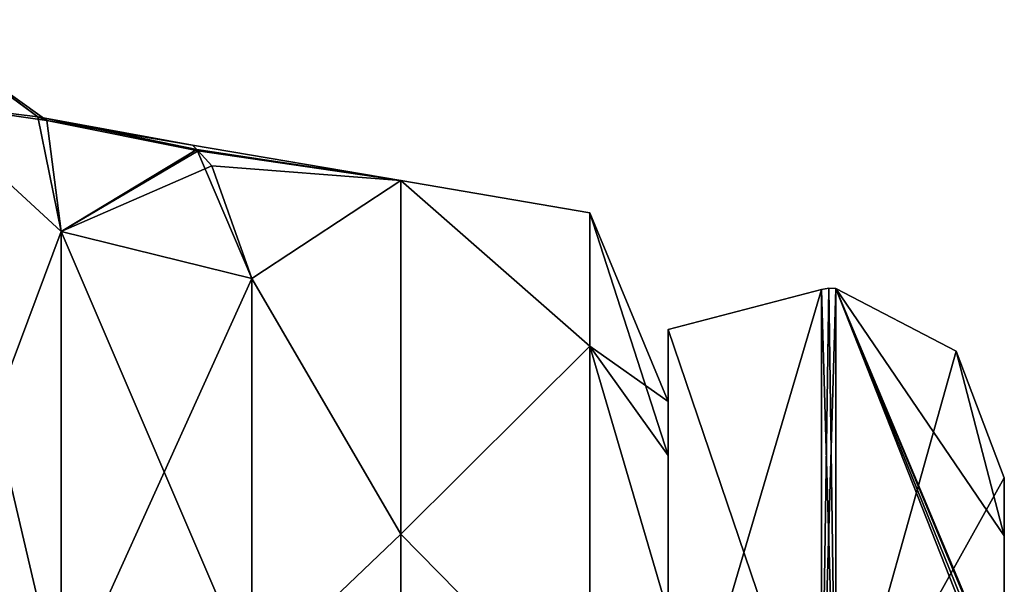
# Model space of a CAD drawing. Extents: x -23 to 470, y -2000 to 0.
# Tile 113 of 247: x 451.51 to 464.4, y -1953.89 to -1946.5. Entities that reach past the tile are written whole.
import ezdxf

# ---------------------------------------------------------------- set-up
doc = ezdxf.new("R2010")
doc.units = 0
doc.header["$LTSCALE"] = 65.185185
for name, color, linetype in [('555', 7, 'CONTINUOUS'), ('557', 7, 'CONTINUOUS'), ('571', 7, 'CONTINUOUS'), ('572', 7, 'CONTINUOUS'), ('573', 7, 'CONTINUOUS'), ('608', 7, 'CONTINUOUS'), ('688', 7, 'CONTINUOUS'), ('689', 7, 'CONTINUOUS'), ('693', 7, 'CONTINUOUS'), ('694', 7, 'CONTINUOUS'), ('695', 7, 'CONTINUOUS'), ('696', 7, 'CONTINUOUS'), ('699', 7, 'CONTINUOUS'), ('700', 7, 'CONTINUOUS')]:
    doc.layers.add(name, color=color, linetype=linetype)

msp = doc.modelspace()

# ---------------------------------------------------------------- linework, layer by layer
at = {"layer": '555', "linetype": 'CONTINUOUS'}
for points in [[(460, -1951.5, 0), (460, -1952.206, 5.328), (460, -1991.794, 5.328), (460, -1951.5, 0)], [(460, -1952.206, -5.328), (460, -1951.5, 0), (460, -1992.5, 0), (460, -1952.206, -5.328)], [(460, -1992.5, 0), (460, -1951.5, 0), (460, -1991.794, 5.328), (460, -1992.5, 0)], [(460, -1952.206, 5.328), (460, -1954.269, 10.281), (460, -1991.794, 5.328), (460, -1952.206, 5.328)], [(460, -1954.269, -10.281), (460, -1952.206, -5.328), (460, -1989.731, -10.281), (460, -1954.269, -10.281)], [(460, -1989.731, -10.281), (460, -1952.206, -5.328), (460, -1991.794, -5.328), (460, -1989.731, -10.281)], [(460, -1991.794, -5.328), (460, -1952.206, -5.328), (460, -1992.5, 0), (460, -1991.794, -5.328)]]:
    msp.add_3dface(points, dxfattribs=at)
at = {"layer": '557', "linetype": 'CONTINUOUS'}
for points in [[(453.849, -1948.214, 3.197), (456.5, -1948.602, -5.341), (453.774, -1948.141, -2.599), (453.849, -1948.214, 3.197)], [(453.774, -1948.141, -2.599), (456.5, -1948.602, -5.341), (453.83, -1948.196, -3.057), (453.774, -1948.141, -2.599)], [(453.83, -1948.196, -3.057), (456.5, -1948.602, -5.341), (454.55, -1949.885, -9.323), (453.83, -1948.196, -3.057)], [(454.025, -1948.41, 4.417), (456.5, -1948.602, -5.341), (453.849, -1948.214, 3.197), (454.025, -1948.41, 4.417)], [(456.5, -1948.602, 5.341), (456.5, -1948.602, -5.341), (454.025, -1948.41, 4.417), (456.5, -1948.602, 5.341)], [(454.55, -1949.885, 9.323), (456.5, -1948.602, 5.341), (454.025, -1948.41, 4.417), (454.55, -1949.885, 9.323)], [(456.5, -1948.602, -5.341), (456.5, -1953.236, -14.964), (454.55, -1949.885, -9.323), (456.5, -1948.602, -5.341)], [(456.5, -1953.236, 14.964), (456.5, -1948.602, 5.341), (454.55, -1949.885, 9.323), (456.5, -1953.236, 14.964)], [(454.55, -1949.885, -9.323), (456.5, -1953.236, -14.964), (454.55, -1955.1, -17.041), (454.55, -1949.885, -9.323)], [(454.55, -1955.1, 17.041), (456.5, -1953.236, 14.964), (454.55, -1949.885, 9.323), (454.55, -1955.1, 17.041)], [(456.5, -1953.236, -14.964), (456.5, -1961.587, -21.623), (454.55, -1955.1, -17.041), (456.5, -1953.236, -14.964)], [(456.5, -1961.587, 21.623), (456.5, -1953.236, 14.964), (454.55, -1955.1, 17.041), (456.5, -1961.587, 21.623)]]:
    msp.add_3dface(points, dxfattribs=at)
at = {"layer": '571', "linetype": 'CONTINUOUS'}
for points in [[(452.055, -1949.27, 9.582), (450.221, -1947.582, 10.293), (450.221, -1954.173, 19.606), (452.055, -1949.27, 9.582)], [(452.055, -1955.406, 18.251), (452.055, -1949.27, 9.582), (450.221, -1954.173, 19.606), (452.055, -1955.406, 18.251)], [(452.055, -1955.406, 18.251), (454.55, -1949.885, 9.323), (452.055, -1949.27, 9.582), (452.055, -1955.406, 18.251)], [(454.55, -1955.1, 17.041), (454.55, -1949.885, 9.323), (452.055, -1955.406, 18.251), (454.55, -1955.1, 17.041)]]:
    msp.add_3dface(points, dxfattribs=at)
at = {"layer": '572', "linetype": 'CONTINUOUS'}
for points in [[(452.055, -1949.27, -9.582), (452.055, -1955.405, -18.251), (450.221, -1947.582, -10.293), (452.055, -1949.27, -9.582)], [(452.055, -1955.405, -18.251), (450.221, -1954.173, -19.606), (450.221, -1947.582, -10.293), (452.055, -1955.405, -18.251)], [(454.55, -1949.885, -9.323), (454.55, -1955.1, -17.041), (452.055, -1949.27, -9.582), (454.55, -1949.885, -9.323)], [(452.055, -1949.27, -9.582), (454.55, -1955.1, -17.041), (452.055, -1955.405, -18.251), (452.055, -1949.27, -9.582)]]:
    msp.add_3dface(points, dxfattribs=at)
at = {"layer": '573', "linetype": 'CONTINUOUS'}
for points in [[(456.5, -1953.236, -14.964), (456.5, -1948.602, -5.341), (458.975, -1950.774, -8.792), (456.5, -1953.236, -14.964)], [(456.5, -1948.602, -5.341), (456.5, -1948.602, 5.341), (458.975, -1949.025, 0), (456.5, -1948.602, -5.341)], [(456.5, -1948.602, -5.341), (458.975, -1949.025, 0), (458.975, -1950.774, -8.792), (456.5, -1948.602, -5.341)], [(456.5, -1948.602, 5.341), (456.5, -1953.236, 14.964), (458.975, -1950.774, 8.792), (456.5, -1948.602, 5.341)], [(456.5, -1948.602, 5.341), (458.975, -1950.774, 8.792), (458.975, -1949.025, 0), (456.5, -1948.602, 5.341)], [(460, -1951.5, 0), (460, -1952.206, -5.328), (458.975, -1949.025, 0), (460, -1951.5, 0)], [(458.975, -1950.774, 8.792), (460, -1951.5, 0), (458.975, -1949.025, 0), (458.975, -1950.774, 8.792)], [(458.975, -1949.025, 0), (460, -1952.206, -5.328), (458.975, -1950.774, -8.792), (458.975, -1949.025, 0)], [(456.5, -1953.236, -14.964), (458.975, -1950.774, -8.792), (458.975, -1955.754, -16.246), (456.5, -1953.236, -14.964)], [(456.5, -1953.236, 14.964), (458.975, -1955.754, 16.246), (458.975, -1950.774, 8.792), (456.5, -1953.236, 14.964)], [(460, -1954.269, 10.281), (460, -1952.206, 5.328), (458.975, -1950.774, 8.792), (460, -1954.269, 10.281)], [(458.975, -1955.754, 16.246), (460, -1954.269, 10.281), (458.975, -1950.774, 8.792), (458.975, -1955.754, 16.246)], [(460, -1952.206, 5.328), (460, -1951.5, 0), (458.975, -1950.774, 8.792), (460, -1952.206, 5.328)], [(460, -1952.206, -5.328), (460, -1954.269, -10.281), (458.975, -1950.774, -8.792), (460, -1952.206, -5.328)], [(458.975, -1950.774, -8.792), (460, -1954.269, -10.281), (458.975, -1955.754, -16.246), (458.975, -1950.774, -8.792)], [(456.5, -1961.587, -21.623), (456.5, -1953.236, -14.964), (458.975, -1955.754, -16.246), (456.5, -1961.587, -21.623)], [(456.5, -1953.236, 14.964), (456.5, -1961.587, 21.623), (458.975, -1955.754, 16.246), (456.5, -1953.236, 14.964)]]:
    msp.add_3dface(points, dxfattribs=at)
at = {"layer": '608', "linetype": 'CONTINUOUS'}
for points in [[(450.08, -1946.544, 3.686), (451.75, -1947.77, -3.341), (450.039, -1946.497, -3.688), (450.08, -1946.544, 3.686)], [(451.75, -1947.77, -3.341), (450.221, -1947.582, -10.293), (450.039, -1946.497, -3.688), (451.75, -1947.77, -3.341)], [(450.08, -1946.544, 3.686), (450.221, -1947.582, 10.293), (451.865, -1947.819, 3.329), (450.08, -1946.544, 3.686)], [(450.08, -1946.544, 3.686), (451.865, -1947.819, 3.329), (451.75, -1947.77, -3.341), (450.08, -1946.544, 3.686)], [(452.055, -1949.27, -9.582), (450.221, -1947.582, -10.293), (451.75, -1947.77, -3.341), (452.055, -1949.27, -9.582)], [(450.221, -1947.582, 10.293), (452.055, -1949.27, 9.582), (451.865, -1947.819, 3.329), (450.221, -1947.582, 10.293)], [(453.774, -1948.141, -2.599), (453.83, -1948.196, -3.057), (451.75, -1947.77, -3.341), (453.774, -1948.141, -2.599)], [(451.865, -1947.819, 3.329), (453.774, -1948.141, -2.599), (451.75, -1947.77, -3.341), (451.865, -1947.819, 3.329)], [(453.83, -1948.196, -3.057), (452.055, -1949.27, -9.582), (451.75, -1947.77, -3.341), (453.83, -1948.196, -3.057)], [(453.849, -1948.214, 3.197), (453.774, -1948.141, -2.599), (451.865, -1947.819, 3.329), (453.849, -1948.214, 3.197)], [(452.055, -1949.27, 9.582), (453.849, -1948.214, 3.197), (451.865, -1947.819, 3.329), (452.055, -1949.27, 9.582)], [(453.83, -1948.196, -3.057), (454.55, -1949.885, -9.323), (452.055, -1949.27, -9.582), (453.83, -1948.196, -3.057)], [(454.025, -1948.41, 4.417), (453.849, -1948.214, 3.197), (452.055, -1949.27, 9.582), (454.025, -1948.41, 4.417)], [(454.55, -1949.885, 9.323), (454.025, -1948.41, 4.417), (452.055, -1949.27, 9.582), (454.55, -1949.885, 9.323)]]:
    msp.add_3dface(points, dxfattribs=at)
at = {"layer": '688', "linetype": 'CONTINUOUS'}
for points in [[(464.4, -1952.5), (464.4, -1954.08, 7.69), (464.4, -1953.257, -5.382), (464.4, -1952.5)], [(464.4, -1953.257, -5.382), (464.4, -1954.08, 7.69), (464.4, -1953.9, 0.012), (464.4, -1953.257, -5.382)], [(464.4, -1955.268, -10.015), (464.4, -1953.257, -5.382), (464.4, -1955.133, -9.552), (464.4, -1955.268, -10.015)], [(464.4, -1955.133, -9.552), (464.4, -1953.257, -5.382), (464.4, -1953.979, -1.686), (464.4, -1955.133, -9.552)], [(464.4, -1953.979, -1.686), (464.4, -1953.257, -5.382), (464.4, -1953.9, 0.012), (464.4, -1953.979, -1.686)]]:
    msp.add_3dface(points, dxfattribs=at)
at = {"layer": '689', "linetype": 'CONTINUOUS'}
for points in [[(460, -1956.111), (460, -1958.24, 7.945), (460, -1950.556), (460, -1956.111)], [(460, -1950.556), (460, -1958.24, 7.945), (460, -1956.837, 15.164), (460, -1950.556)], [(460, -1956.837, -15.164), (460, -1956.111), (460, -1950.556), (460, -1956.837, -15.164)]]:
    msp.add_3dface(points, dxfattribs=at)
at = {"layer": '693', "linetype": 'CONTINUOUS'}
for points in [[(462.195, -1950.017), (462.195, -1956.456, 15.544), (463.769, -1950.84), (462.195, -1950.017)], [(462.195, -1956.456, 15.544), (464.4, -1952.5), (463.769, -1950.84), (462.195, -1956.456, 15.544)], [(464.4, -1954.08, 7.69), (464.4, -1952.5), (462.195, -1956.456, 15.544), (464.4, -1954.08, 7.69)]]:
    msp.add_3dface(points, dxfattribs=at)
at = {"layer": '694', "linetype": 'CONTINUOUS'}
for points in [[(464.4, -1953.257, -5.382), (464.4, -1955.268, -10.015), (462.195, -1950.017), (464.4, -1953.257, -5.382)], [(464.4, -1953.257, -5.382), (462.195, -1950.017), (463.769, -1950.84), (464.4, -1953.257, -5.382)], [(462.195, -1950.017), (464.4, -1955.268, -10.015), (464.4, -1955.288, -10.053), (462.195, -1950.017)], [(464.4, -1955.31, -10.091), (462.195, -1950.017), (464.4, -1955.288, -10.053), (464.4, -1955.31, -10.091)], [(462.195, -1950.017), (464.4, -1955.31, -10.091), (464.4, -1955.461, -10.354), (462.195, -1950.017)], [(462.195, -1956.456, -15.544), (462.195, -1950.017), (464.4, -1955.613, -10.616), (462.195, -1956.456, -15.544)], [(464.4, -1955.613, -10.616), (462.195, -1950.017), (464.4, -1955.461, -10.354), (464.4, -1955.613, -10.616)], [(464.4, -1952.5), (464.4, -1953.257, -5.382), (463.769, -1950.84), (464.4, -1952.5)]]:
    msp.add_3dface(points, dxfattribs=at)
at = {"layer": '695', "linetype": 'CONTINUOUS'}
for points in [[(462.009, -1956.465, -15.535), (460, -1950.556), (462.009, -1950.03, 0), (462.009, -1956.465, -15.535)], [(460, -1956.837, -15.164), (460, -1950.556), (462.009, -1956.465, -15.535), (460, -1956.837, -15.164)]]:
    msp.add_3dface(points, dxfattribs=at)
at = {"layer": '696', "linetype": 'CONTINUOUS'}
for points in [[(460, -1950.556), (460, -1956.837, 15.164), (462.009, -1950.03, 0), (460, -1950.556)], [(462.009, -1950.03, 0), (460, -1956.837, 15.164), (462.009, -1956.465, 15.535), (462.009, -1950.03, 0)]]:
    msp.add_3dface(points, dxfattribs=at)
at = {"layer": '699', "linetype": 'CONTINUOUS'}
for points in [[(462.009, -1956.465, 15.535), (462.195, -1950.017), (462.102, -1950.015, 0), (462.009, -1956.465, 15.535)], [(462.009, -1950.03, 0), (462.009, -1956.465, 15.535), (462.102, -1950.015, 0), (462.009, -1950.03, 0)], [(462.195, -1956.456, 15.544), (462.195, -1950.017), (462.009, -1956.465, 15.535), (462.195, -1956.456, 15.544)]]:
    msp.add_3dface(points, dxfattribs=at)
at = {"layer": '700', "linetype": 'CONTINUOUS'}
for points in [[(462.195, -1956.456, -15.544), (462.009, -1950.03, 0), (462.102, -1950.015, 0), (462.195, -1956.456, -15.544)], [(462.195, -1950.017), (462.195, -1956.456, -15.544), (462.102, -1950.015, 0), (462.195, -1950.017)], [(462.195, -1956.456, -15.544), (462.009, -1956.465, -15.535), (462.009, -1950.03, 0), (462.195, -1956.456, -15.544)]]:
    msp.add_3dface(points, dxfattribs=at)

doc.saveas('drawing.dxf')
